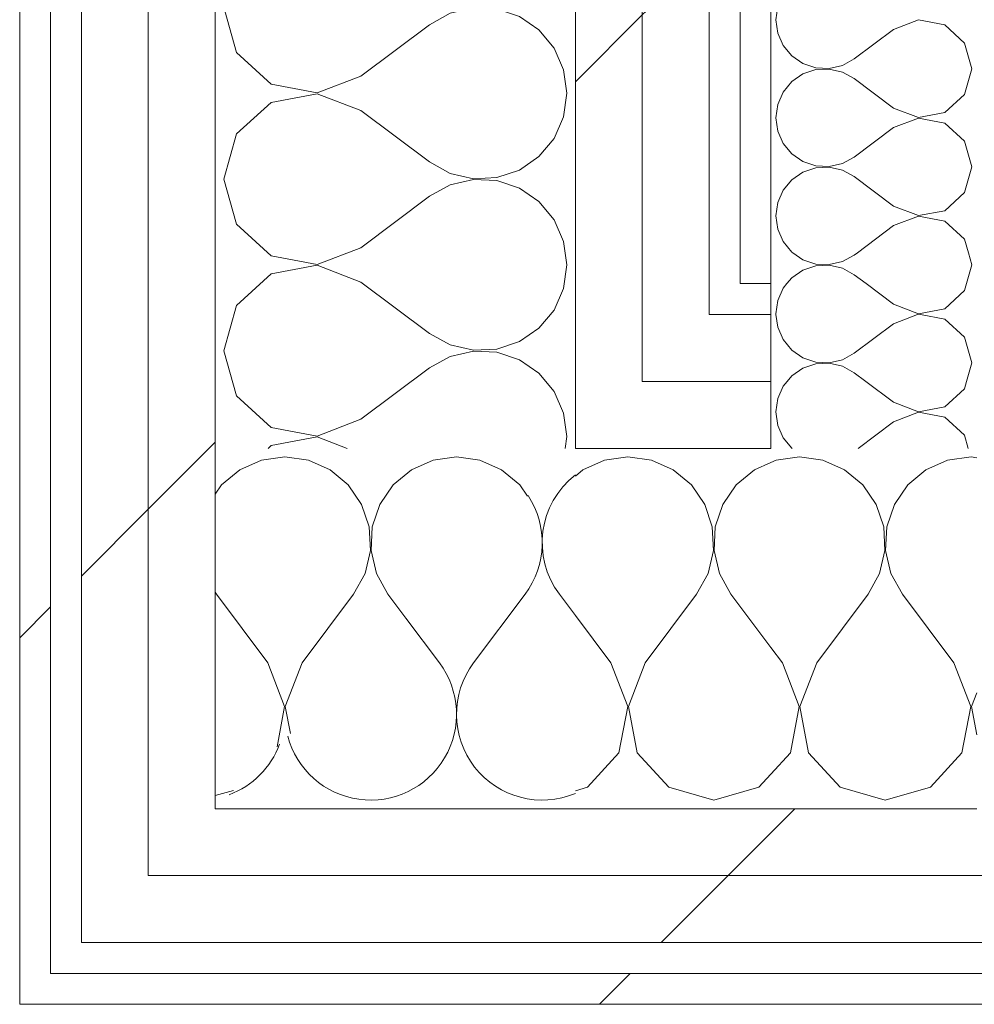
# Model space of a CAD drawing. Header units: millimetres. Extents: x -40968 to 11883, y -17757 to 4746.
# Tile 147 of 227: x -3785 to -3599, y -17277 to -17086. Entities that reach past the tile are written whole.
import ezdxf

# ---------------------------------------------------------------- set-up
doc = ezdxf.new("R2010")
doc.units = ezdxf.units.MM
doc.header["$MEASUREMENT"] = 0
doc.linetypes.add('Wipeout_Contour', pattern=[1000, 0, -1000])
doc.layers.add('Nuevo_08_E_Envans secs', color=7, linetype='Continuous')
doc.layers.add('Nuevo_08_E_Envans secs_Pluma_Nº__1', color=7, linetype='Continuous', lineweight=5)
for name, color, linetype, lineweight, true_color in [('Nuevo_08_E_Envans secs_Pluma_Nº__102', 7, 'Continuous', 5, 0xcccccc), ('Nuevo_08_E_Envans secs_Pluma_Nº__171', 171, 'Continuous', 13, 0xaaaaff), ('Nuevo_08_E_Envans secs_Pluma_Nº__177', 7, 'Continuous', 15, 0xf7e046)]:
    doc.layers.add(name, color=color, linetype=linetype, lineweight=lineweight, true_color=true_color)
pattern_1 = [(45, (0, 0), (-183.8478, 183.8478), [195, -65]), (45, (7e-14, 183.85), (-183.8478, 183.8478), [195, -65])]

# ---------------------------------------------------------------- blocks, each defined once
blk = doc.blocks.new('*X116')
at = {"layer": 'Nuevo_08_E_Envans secs_Pluma_Nº__102', "color": 254, "linetype": 'Continuous', "lineweight": 5, "true_color": 0xcccccc}
for p, q in [((-3733.33, -17170.64), (-3737.89, -17171.28)), ((-3728.78, -17171.28), (-3733.33, -17170.64)), ((-3700, -17170.64), (-3704.55, -17171.28)), ((-3695.45, -17171.28), (-3700, -17170.64)), ((-3742.1, -17173.13), (-3745.64, -17176.07)), ((-3737.89, -17171.28), (-3742.1, -17173.13)), ((-3724.57, -17173.13), (-3728.78, -17171.28)), ((-3721.03, -17176.07), (-3724.57, -17173.13)), ((-3708.76, -17173.13), (-3712.3, -17176.07)), ((-3704.55, -17171.28), (-3708.76, -17173.13)), ((-3691.24, -17173.13), (-3695.45, -17171.28)), ((-3687.7, -17176.07), (-3691.24, -17173.13)), ((-3745.64, -17176.07), (-3746.89, -17177.9)), ((-3718.43, -17179.86), (-3721.03, -17176.07)), ((-3712.3, -17176.07), (-3714.91, -17179.86)), ((-3686.18, -17178.27), (-3687.7, -17176.07)), ((-3716.96, -17184.21), (-3718.43, -17179.86)), ((-3714.91, -17179.86), (-3716.38, -17184.21)), ((-3716.73, -17188.81), (-3716.96, -17184.21)), ((-3716.38, -17184.21), (-3716.6, -17188.81)), ((-3717.77, -17193.28), (-3716.73, -17188.81)), ((-3716.6, -17188.81), (-3715.56, -17193.28)), ((-3720, -17197.31), (-3717.77, -17193.28)), ((-3715.56, -17193.28), (-3713.33, -17197.31)), ((-3746.89, -17196.9), (-3746.67, -17197.31)), ((-3736.67, -17210.64), (-3746.67, -17197.31)), ((-3730, -17210.64), (-3720, -17197.31)), ((-3709.86, -17201.94), (-3713.33, -17197.31)), ((-3733.4, -17219.15), (-3736.67, -17210.64)), ((-3730, -17210.64), (-3733.27, -17219.15)), ((-3734.88, -17226.96), (-3733.4, -17219.15)), ((-3733.27, -17219.15), (-3732.28, -17224.36)), ((-3746.89, -17236.43), (-3743.33, -17235.42))]:
    blk.add_line(p, q, dxfattribs=at)
blk = doc.blocks.new('*X117')
at = {"layer": 'Nuevo_08_E_Envans secs_Pluma_Nº__102', "color": 254, "linetype": 'Continuous', "lineweight": 5, "true_color": 0xcccccc}
for p, q in [((-3696.67, -17210.64), (-3686.67, -17197.31)), ((-3676.89, -17201.45), (-3680, -17197.31)), ((-3703.33, -17210.64), (-3709.86, -17201.94))]:
    blk.add_line(p, q, dxfattribs=at)
for centre, start, end in [((-3666.67, -17187.31), 127.8541, 216.8699), ((-3700, -17187.31), 323.1301, 33.3181), ((-3716.67, -17220.64), 194.6933, 36.8699), ((-3683.33, -17220.64), 143.1301, 292.7274), ((-3750, -17220.64), 290.4481, 339.5519)]:
    blk.add_arc(centre, 16.67, start, end, dxfattribs=at)
blk = doc.blocks.new('*X118')
at = {"layer": 'Nuevo_08_E_Envans secs_Pluma_Nº__102', "color": 254, "linetype": 'Continuous', "lineweight": 5, "true_color": 0xcccccc}
for p, q in [((-3666.67, -17170.64), (-3671.22, -17171.28)), ((-3662.11, -17171.28), (-3666.67, -17170.64)), ((-3675.43, -17173.13), (-3676.89, -17174.35)), ((-3671.22, -17171.28), (-3675.43, -17173.13)), ((-3657.9, -17173.13), (-3662.11, -17171.28)), ((-3654.36, -17176.07), (-3657.9, -17173.13)), ((-3642.1, -17173.13), (-3645.64, -17176.07)), ((-3638.89, -17171.72), (-3642.1, -17173.13)), ((-3651.76, -17179.86), (-3654.36, -17176.07)), ((-3645.64, -17176.07), (-3648.24, -17179.86)), ((-3650.29, -17184.21), (-3651.76, -17179.86)), ((-3648.24, -17179.86), (-3649.71, -17184.21)), ((-3650.07, -17188.81), (-3650.29, -17184.21)), ((-3649.71, -17184.21), (-3649.93, -17188.81)), ((-3651.11, -17193.28), (-3650.07, -17188.81)), ((-3649.93, -17188.81), (-3648.89, -17193.28)), ((-3653.33, -17197.31), (-3651.11, -17193.28)), ((-3648.89, -17193.28), (-3646.67, -17197.31)), ((-3663.33, -17210.64), (-3653.33, -17197.31)), ((-3638.89, -17207.67), (-3646.67, -17197.31)), ((-3670, -17210.64), (-3676.89, -17201.45)), ((-3666.73, -17219.15), (-3670, -17210.64)), ((-3663.33, -17210.64), (-3666.6, -17219.15)), ((-3668.43, -17228.1), (-3666.73, -17219.15)), ((-3666.6, -17219.15), (-3664.91, -17228.1)), ((-3674.57, -17234.82), (-3668.43, -17228.1)), ((-3664.91, -17228.1), (-3658.76, -17234.82)), ((-3641.24, -17234.82), (-3638.89, -17232.26)), ((-3676.89, -17235.48), (-3674.57, -17234.82)), ((-3658.76, -17234.82), (-3650, -17237.31)), ((-3650, -17237.31), (-3641.24, -17234.82))]:
    blk.add_line(p, q, dxfattribs=at)
blk = doc.blocks.new('*X119')
at = {"layer": 'Nuevo_08_E_Envans secs_Pluma_Nº__102', "color": 254, "linetype": 'Continuous', "lineweight": 5, "true_color": 0xcccccc}
for p, q in [((-3633.33, -17170.64), (-3637.89, -17171.28)), ((-3628.78, -17171.28), (-3633.33, -17170.64)), ((-3600, -17170.64), (-3604.55, -17171.28)), ((-3598.89, -17170.8), (-3600, -17170.64)), ((-3637.89, -17171.28), (-3638.89, -17171.72)), ((-3624.57, -17173.13), (-3628.78, -17171.28)), ((-3621.03, -17176.07), (-3624.57, -17173.13)), ((-3608.76, -17173.13), (-3612.3, -17176.07)), ((-3604.55, -17171.28), (-3608.76, -17173.13)), ((-3618.43, -17179.86), (-3621.03, -17176.07)), ((-3612.3, -17176.07), (-3614.91, -17179.86)), ((-3616.96, -17184.21), (-3618.43, -17179.86)), ((-3614.91, -17179.86), (-3616.38, -17184.21)), ((-3616.73, -17188.81), (-3616.96, -17184.21)), ((-3616.38, -17184.21), (-3616.6, -17188.81)), ((-3617.77, -17193.28), (-3616.73, -17188.81)), ((-3616.6, -17188.81), (-3615.56, -17193.28)), ((-3620, -17197.31), (-3617.77, -17193.28)), ((-3615.56, -17193.28), (-3613.33, -17197.31)), ((-3630, -17210.64), (-3620, -17197.31)), ((-3603.33, -17210.64), (-3613.33, -17197.31)), ((-3636.67, -17210.64), (-3638.89, -17207.67)), ((-3633.4, -17219.15), (-3636.67, -17210.64)), ((-3630, -17210.64), (-3633.27, -17219.15)), ((-3600.07, -17219.15), (-3603.33, -17210.64)), ((-3598.89, -17216.44), (-3599.93, -17219.15)), ((-3635.09, -17228.1), (-3633.4, -17219.15)), ((-3633.27, -17219.15), (-3631.57, -17228.1)), ((-3601.76, -17228.1), (-3600.07, -17219.15)), ((-3599.93, -17219.15), (-3598.89, -17224.64)), ((-3638.89, -17232.26), (-3635.09, -17228.1)), ((-3631.57, -17228.1), (-3625.43, -17234.82)), ((-3607.9, -17234.82), (-3601.76, -17228.1)), ((-3625.43, -17234.82), (-3616.67, -17237.31)), ((-3616.67, -17237.31), (-3607.9, -17234.82))]:
    blk.add_line(p, q, dxfattribs=at)
blk = doc.blocks.new('Muro_75_1', base_point=(-3784.89, -17276.98))
at = {"layer": 'Nuevo_08_E_Envans secs', "color": 7, "lineweight": 20}
for name in ['*X116', '*X118', '*X119', '*X117']:
    blk.add_blockref(name, (0, 0), dxfattribs=at)
at = {"color": 254, "linetype": 'Wipeout_Contour', "lineweight": 0, "ltscale": 52547.345645}
blk.add_wipeout([(-3644.89, -17130.98), (-3644.89, -17136.98), (-3638.89, -17130.98)], dxfattribs=at).dxf.layer = 'Nuevo_08_E_Envans secs'
at = {"color": 254, "linetype": 'Wipeout_Contour', "lineweight": 0, "ltscale": 52646.110526}
blk.add_wipeout([(-3663.89, -17155.98), (-3676.89, -17155.98), (-3676.89, -17168.98)], dxfattribs=at).dxf.layer = 'Nuevo_08_E_Envans secs'
at = {"color": 254, "linetype": 'Wipeout_Contour', "lineweight": 0, "ltscale": 52988.465376}
blk.add_wipeout([(-3772.89, -17251.98), (-3772.89, -17264.98), (-3759.89, -17251.98)], dxfattribs=at).dxf.layer = 'Nuevo_08_E_Envans secs'
at = {"color": 254, "linetype": 'Wipeout_Contour', "lineweight": 0, "ltscale": 53046.495508}
blk.add_wipeout([(-3778.89, -17270.98), (-3784.89, -17270.98), (-3784.89, -17276.98)], dxfattribs=at).dxf.layer = 'Nuevo_08_E_Envans secs'
at = {"layer": 'Nuevo_08_E_Envans secs_Pluma_Nº__171', "linetype": 'Continuous', "lineweight": 13, "true_color": 0xaaaaff}
h = blk.add_hatch(dxfattribs=at)
h.set_pattern_fill('Panellat_HPL_0001', color=161, style=0, pattern_type=2)
h.set_pattern_definition(pattern_1)
h.paths.add_polyline_path([(-3644.89, -17130.98), (-3644.89, -17136.98), (-3638.89, -17130.98)])
h = blk.add_hatch(dxfattribs=at)
h.set_pattern_fill('Panellat_HPL_0001', color=161, style=0, pattern_type=2)
h.set_pattern_definition(pattern_1)
h.paths.add_polyline_path([(-3778.89, -17270.98), (-3784.89, -17270.98), (-3784.89, -17276.98)])
at = {"layer": 'Nuevo_08_E_Envans secs_Pluma_Nº__177', "linetype": 'Continuous', "lineweight": 15, "true_color": 0xf7e046}
h = blk.add_hatch(dxfattribs=at)
h.set_pattern_fill('Panellat_HPL_0001', color=53, style=0, pattern_type=2)
h.set_pattern_definition(pattern_1)
h.paths.add_polyline_path([(-3663.89, -17155.98), (-3676.89, -17155.98), (-3676.89, -17168.98)])
h = blk.add_hatch(dxfattribs=at)
h.set_pattern_fill('Panellat_HPL_0001', color=53, style=0, pattern_type=2)
h.set_pattern_definition(pattern_1)
h.paths.add_polyline_path([(-3772.89, -17251.98), (-3772.89, -17264.98), (-3759.89, -17251.98)])
at = {"color": 254, "linetype": 'Wipeout_Contour', "lineweight": 0, "ltscale": 52553.153135}
blk.add_wipeout([(-3638.89, -17130.98), (-3644.89, -17136.98), (-3638.89, -17136.98)], dxfattribs=at).dxf.layer = 'Nuevo_08_E_Envans secs'
at = {"color": 254, "linetype": 'Wipeout_Contour', "lineweight": 0, "ltscale": 52599.821123}
blk.add_wipeout([(-3663.89, -17142.98), (-3663.89, -17155.98), (-3650.89, -17142.98)], dxfattribs=at).dxf.layer = 'Nuevo_08_E_Envans secs'
at = {"color": 254, "linetype": 'Wipeout_Contour', "lineweight": 0, "ltscale": 52942.050996}
blk.add_wipeout([(-3759.89, -17238.98), (-3759.89, -17251.98), (-3746.89, -17238.98)], dxfattribs=at).dxf.layer = 'Nuevo_08_E_Envans secs'
at = {"color": 254, "linetype": 'Wipeout_Contour', "lineweight": 0, "ltscale": 53052.264192}
blk.add_wipeout([(-3778.89, -17270.98), (-3784.89, -17276.98), (-3778.89, -17276.98)], dxfattribs=at).dxf.layer = 'Nuevo_08_E_Envans secs'
at = {"layer": 'Nuevo_08_E_Envans secs_Pluma_Nº__171', "linetype": 'Continuous', "lineweight": 13, "true_color": 0xaaaaff}
h = blk.add_hatch(dxfattribs=at)
h.set_pattern_fill('Panellat_HPL_0001', color=161, style=0, pattern_type=2)
h.set_pattern_definition(pattern_1)
h.paths.add_polyline_path([(-3638.89, -17130.98), (-3644.89, -17136.98), (-3638.89, -17136.98)])
h = blk.add_hatch(dxfattribs=at)
h.set_pattern_fill('Panellat_HPL_0001', color=161, style=0, pattern_type=2)
h.set_pattern_definition(pattern_1)
h.paths.add_polyline_path([(-3778.89, -17270.98), (-3784.89, -17276.98), (-3778.89, -17276.98)])
at = {"layer": 'Nuevo_08_E_Envans secs_Pluma_Nº__177', "linetype": 'Continuous', "lineweight": 15, "true_color": 0xf7e046}
h = blk.add_hatch(dxfattribs=at)
h.set_pattern_fill('Panellat_HPL_0001', color=53, style=0, pattern_type=2)
h.set_pattern_definition(pattern_1)
h.paths.add_polyline_path([(-3663.89, -17142.98), (-3663.89, -17155.98), (-3650.89, -17142.98)])
h = blk.add_hatch(dxfattribs=at)
h.set_pattern_fill('Panellat_HPL_0001', color=53, style=0, pattern_type=2)
h.set_pattern_definition(pattern_1)
h.paths.add_polyline_path([(-3759.89, -17238.98), (-3759.89, -17251.98), (-3746.89, -17238.98)])
at = {"layer": 'Nuevo_08_E_Envans secs_Pluma_Nº__1', "color": 7, "linetype": 'Continuous', "lineweight": 5}
for p, q in [((-3644.89, -17130.98), (-3644.89, -17136.98)), ((-3638.89, -17130.98), (-3638.89, -17136.98)), ((-3644.89, -17136.98), (-3638.89, -17136.98))]:
    blk.add_line(p, q, dxfattribs=at)
at = {"layer": 'Nuevo_08_E_Envans secs_Pluma_Nº__1', "color": 7, "linetype": 'Continuous', "lineweight": 5, "flags": 128}
blk.add_lwpolyline([(-3784.89, -17276.98), (-3784.89, -17270.98)], dxfattribs=at)
at = {"color": 254, "linetype": 'Wipeout_Contour', "lineweight": 0, "ltscale": 52657.291357}
blk.add_wipeout([(-3676.89, -17168.98), (-3663.89, -17168.98), (-3663.89, -17155.98)], dxfattribs=at).dxf.layer = 'Nuevo_08_E_Envans secs'
at = {"color": 254, "linetype": 'Wipeout_Contour', "lineweight": 0, "ltscale": 52999.584852}
blk.add_wipeout([(-3759.89, -17251.98), (-3772.89, -17264.98), (-3759.89, -17264.98)], dxfattribs=at).dxf.layer = 'Nuevo_08_E_Envans secs'
at = {"color": 254, "linetype": 'Wipeout_Contour', "lineweight": 0, "ltscale": 69948.001997}
blk.add_wipeout([(-3778.89, -17276.98), (778.89, -17276.98), (778.89, -17270.98), (-3778.89, -17270.98)], dxfattribs=at).dxf.layer = 'Nuevo_08_E_Envans secs'
at = {"layer": 'Nuevo_08_E_Envans secs_Pluma_Nº__171', "linetype": 'Continuous', "lineweight": 13, "true_color": 0xaaaaff}
h = blk.add_hatch(dxfattribs=at)
h.set_pattern_fill('Panellat_HPL_0001', color=161, style=0, pattern_type=2)
h.set_pattern_definition(pattern_1)
h.paths.add_polyline_path([(-3778.89, -17276.98), (778.89, -17276.98), (778.89, -17270.98), (-3778.89, -17270.98)])
at = {"layer": 'Nuevo_08_E_Envans secs_Pluma_Nº__177', "linetype": 'Continuous', "lineweight": 15, "true_color": 0xf7e046}
h = blk.add_hatch(dxfattribs=at)
h.set_pattern_fill('Panellat_HPL_0001', color=53, style=0, pattern_type=2)
h.set_pattern_definition(pattern_1)
h.paths.add_polyline_path([(-3676.89, -17168.98), (-3663.89, -17168.98), (-3663.89, -17155.98)])
h = blk.add_hatch(dxfattribs=at)
h.set_pattern_fill('Panellat_HPL_0001', color=53, style=0, pattern_type=2)
h.set_pattern_definition(pattern_1)
h.paths.add_polyline_path([(-3759.89, -17251.98), (-3772.89, -17264.98), (-3759.89, -17264.98)])
at = {"layer": 'Nuevo_08_E_Envans secs_Pluma_Nº__1', "color": 7, "linetype": 'Continuous', "lineweight": 5}
for p, q in [((-3676.89, -17155.98), (-3676.89, -17168.98)), ((-3772.89, -17251.98), (-3772.89, -17264.98)), ((-3778.89, -17264.98), (-3778.89, -17270.98)), ((-3778.89, -17270.98), (-3772.89, -17270.98)), ((-3772.89, -17270.98), (778.89, -17270.98))]:
    blk.add_line(p, q, dxfattribs=at)
at = {"layer": 'Nuevo_08_E_Envans secs_Pluma_Nº__1', "color": 7, "linetype": 'Continuous', "lineweight": 5, "flags": 128}
blk.add_lwpolyline([(-3784.89, -17276.98), (778.89, -17276.98)], dxfattribs=at)
at = {"color": 254, "linetype": 'Wipeout_Contour', "lineweight": 0, "ltscale": 70186.425818}
blk.add_wipeout([(-3663.89, -17168.98), (-3638.89, -17168.98), (-3638.89, -17155.98), (-3663.89, -17155.98)], dxfattribs=at).dxf.layer = 'Nuevo_08_E_Envans secs'
at = {"color": 254, "linetype": 'Wipeout_Contour', "lineweight": 0, "ltscale": 69878.642159}
blk.add_wipeout([(-3759.89, -17264.98), (778.89, -17264.98), (778.89, -17251.98), (-3759.89, -17251.98)], dxfattribs=at).dxf.layer = 'Nuevo_08_E_Envans secs'
at = {"layer": 'Nuevo_08_E_Envans secs_Pluma_Nº__177', "linetype": 'Continuous', "lineweight": 15, "true_color": 0xf7e046}
h = blk.add_hatch(dxfattribs=at)
h.set_pattern_fill('Panellat_HPL_0001', color=53, style=0, pattern_type=2)
h.set_pattern_definition(pattern_1)
h.paths.add_polyline_path([(-3663.89, -17168.98), (-3638.89, -17168.98), (-3638.89, -17155.98), (-3663.89, -17155.98)])
h = blk.add_hatch(dxfattribs=at)
h.set_pattern_fill('Panellat_HPL_0001', color=53, style=0, pattern_type=2)
h.set_pattern_definition(pattern_1)
h.paths.add_polyline_path([(-3759.89, -17264.98), (778.89, -17264.98), (778.89, -17251.98), (-3759.89, -17251.98)])
at = {"layer": 'Nuevo_08_E_Envans secs_Pluma_Nº__1', "color": 7, "linetype": 'Continuous', "lineweight": 5}
for p, q in [((-3676.89, -17168.98), (-3663.89, -17168.98)), ((-3663.89, -17168.98), (-3638.89, -17168.98)), ((-3772.89, -17264.98), (-3759.89, -17264.98)), ((-3759.89, -17264.98), (778.89, -17264.98))]:
    blk.add_line(p, q, dxfattribs=at)
at = {"color": 254, "linetype": 'Wipeout_Contour', "lineweight": 0, "ltscale": 52611.010309}
blk.add_wipeout([(-3663.89, -17155.98), (-3650.89, -17155.98), (-3650.89, -17142.98)], dxfattribs=at).dxf.layer = 'Nuevo_08_E_Envans secs'
at = {"color": 254, "linetype": 'Wipeout_Contour', "lineweight": 0, "ltscale": 52953.178745}
blk.add_wipeout([(-3746.89, -17238.98), (-3759.89, -17251.98), (-3746.89, -17251.98)], dxfattribs=at).dxf.layer = 'Nuevo_08_E_Envans secs'
at = {"layer": 'Nuevo_08_E_Envans secs_Pluma_Nº__177', "linetype": 'Continuous', "lineweight": 15, "true_color": 0xf7e046}
h = blk.add_hatch(dxfattribs=at)
h.set_pattern_fill('Panellat_HPL_0001', color=53, style=0, pattern_type=2)
h.set_pattern_definition(pattern_1)
h.paths.add_polyline_path([(-3663.89, -17155.98), (-3650.89, -17155.98), (-3650.89, -17142.98)])
h = blk.add_hatch(dxfattribs=at)
h.set_pattern_fill('Panellat_HPL_0001', color=53, style=0, pattern_type=2)
h.set_pattern_definition(pattern_1)
h.paths.add_polyline_path([(-3746.89, -17238.98), (-3759.89, -17251.98), (-3746.89, -17251.98)])
at = {"color": 254, "linetype": 'Wipeout_Contour', "lineweight": 0, "ltscale": 70130.142234}
blk.add_wipeout([(-3650.89, -17155.98), (-3638.89, -17155.98), (-3638.89, -17142.98), (-3650.89, -17142.98)], dxfattribs=at).dxf.layer = 'Nuevo_08_E_Envans secs'
at = {"color": 254, "linetype": 'Wipeout_Contour', "lineweight": 0, "ltscale": 69821.735721}
blk.add_wipeout([(-3746.89, -17251.98), (778.89, -17251.98), (778.89, -17238.98), (-3746.89, -17238.98)], dxfattribs=at).dxf.layer = 'Nuevo_08_E_Envans secs'
at = {"layer": 'Nuevo_08_E_Envans secs_Pluma_Nº__177', "linetype": 'Continuous', "lineweight": 15, "true_color": 0xf7e046}
h = blk.add_hatch(dxfattribs=at)
h.set_pattern_fill('Panellat_HPL_0001', color=53, style=0, pattern_type=2)
h.set_pattern_definition(pattern_1)
h.paths.add_polyline_path([(-3650.89, -17155.98), (-3638.89, -17155.98), (-3638.89, -17142.98), (-3650.89, -17142.98)])
h = blk.add_hatch(dxfattribs=at)
h.set_pattern_fill('Panellat_HPL_0001', color=53, style=0, pattern_type=2)
h.set_pattern_definition(pattern_1)
h.paths.add_polyline_path([(-3746.89, -17251.98), (778.89, -17251.98), (778.89, -17238.98), (-3746.89, -17238.98)])
at = {"layer": 'Nuevo_08_E_Envans secs_Pluma_Nº__1', "color": 7, "linetype": 'Continuous', "lineweight": 5}
for p, q in [((-3650.89, -17136.98), (-3650.89, -17142.98)), ((-3638.89, -17136.98), (-3638.89, -17142.98)), ((-3650.89, -17142.98), (-3644.89, -17142.98)), ((-3644.89, -17142.98), (-3638.89, -17142.98)), ((-3638.89, -17142.98), (-3638.89, -17155.98)), ((-3663.89, -17155.98), (-3650.89, -17155.98)), ((-3650.89, -17155.98), (-3638.89, -17155.98)), ((-3638.89, -17155.98), (-3638.89, -17168.98)), ((-3746.89, -17168.98), (-3746.89, -17238.98)), ((-3746.89, -17238.98), (-3676.89, -17238.98)), ((-3676.89, -17238.98), (-3638.89, -17238.98)), ((-3638.89, -17238.98), (-3598.89, -17238.98)), ((-3759.89, -17251.98), (-3746.89, -17251.98)), ((-3746.89, -17251.98), (778.89, -17251.98))]:
    blk.add_line(p, q, dxfattribs=at)
blk = doc.blocks.new('*X127')
at = {"layer": 'Nuevo_08_E_Envans secs_Pluma_Nº__102', "color": 254, "linetype": 'Continuous', "lineweight": 5, "true_color": 0xcccccc}
for p, q in [((-3745.05, -17083.98), (-3742.74, -17092.1)), ((-3701.2, -17084.44), (-3705.23, -17086.67)), ((-3699.2, -17083.98), (-3701.2, -17084.44)), ((-3687.77, -17085.09), (-3691.09, -17083.98)), ((-3683.98, -17087.7), (-3687.77, -17085.09)), ((-3718.56, -17096.67), (-3705.23, -17086.67)), ((-3681.05, -17091.24), (-3683.98, -17087.7)), ((-3742.74, -17092.1), (-3736.01, -17098.24)), ((-3679.2, -17095.45), (-3681.05, -17091.24)), ((-3678.56, -17100), (-3679.2, -17095.45)), ((-3736.01, -17098.24), (-3727.06, -17099.93)), ((-3727.06, -17099.93), (-3718.56, -17096.67)), ((-3727.06, -17100.07), (-3736.01, -17101.76)), ((-3718.56, -17103.33), (-3727.06, -17100.07)), ((-3679.2, -17104.55), (-3678.56, -17100)), ((-3736.01, -17101.76), (-3742.74, -17107.9)), ((-3718.56, -17103.33), (-3705.23, -17113.33)), ((-3681.05, -17108.76), (-3679.2, -17104.55)), ((-3742.74, -17107.9), (-3745.23, -17116.67)), ((-3683.98, -17112.3), (-3681.05, -17108.76)), ((-3705.23, -17113.33), (-3701.2, -17115.56)), ((-3687.77, -17114.91), (-3683.98, -17112.3)), ((-3701.2, -17115.56), (-3696.72, -17116.6)), ((-3692.13, -17116.38), (-3687.77, -17114.91)), ((-3745.23, -17116.67), (-3742.74, -17125.43)), ((-3696.72, -17116.73), (-3701.2, -17117.77)), ((-3696.72, -17116.6), (-3692.13, -17116.38)), ((-3692.13, -17116.96), (-3696.72, -17116.73)), ((-3687.77, -17118.43), (-3692.13, -17116.96)), ((-3701.2, -17117.77), (-3705.23, -17120)), ((-3683.98, -17121.03), (-3687.77, -17118.43)), ((-3718.56, -17130), (-3705.23, -17120)), ((-3681.05, -17124.57), (-3683.98, -17121.03)), ((-3679.2, -17128.78), (-3681.05, -17124.57)), ((-3742.74, -17125.43), (-3736.01, -17131.57)), ((-3678.56, -17133.33), (-3679.2, -17128.78)), ((-3727.06, -17133.27), (-3718.56, -17130)), ((-3736.01, -17131.57), (-3727.06, -17133.27)), ((-3727.06, -17133.4), (-3736.01, -17135.09)), ((-3718.56, -17136.67), (-3727.06, -17133.4)), ((-3679.2, -17137.89), (-3678.56, -17133.33)), ((-3736.01, -17135.09), (-3742.74, -17141.24)), ((-3718.56, -17136.67), (-3705.23, -17146.67)), ((-3681.05, -17142.1), (-3679.2, -17137.89)), ((-3742.74, -17141.24), (-3745.23, -17150)), ((-3683.98, -17145.64), (-3681.05, -17142.1)), ((-3687.77, -17148.24), (-3683.98, -17145.64)), ((-3705.23, -17146.67), (-3701.2, -17148.89)), ((-3692.13, -17149.71), (-3687.77, -17148.24)), ((-3745.23, -17150), (-3742.74, -17158.76)), ((-3701.2, -17148.89), (-3696.72, -17149.93)), ((-3696.72, -17150.07), (-3701.2, -17151.11)), ((-3696.72, -17149.93), (-3692.13, -17149.71)), ((-3692.13, -17150.29), (-3696.72, -17150.07)), ((-3701.2, -17151.11), (-3705.23, -17153.33)), ((-3687.77, -17151.76), (-3692.13, -17150.29)), ((-3683.98, -17154.36), (-3687.77, -17151.76)), ((-3718.56, -17163.33), (-3705.23, -17153.33)), ((-3681.05, -17157.9), (-3683.98, -17154.36)), ((-3742.74, -17158.76), (-3736.01, -17164.91)), ((-3679.2, -17162.11), (-3681.05, -17157.9)), ((-3727.06, -17166.6), (-3718.56, -17163.33)), ((-3678.56, -17166.67), (-3679.2, -17162.11)), ((-3736.01, -17164.91), (-3727.06, -17166.6)), ((-3727.06, -17166.73), (-3736.01, -17168.43)), ((-3721.23, -17168.98), (-3727.06, -17166.73)), ((-3678.88, -17168.98), (-3678.56, -17166.67)), ((-3736.01, -17168.43), (-3736.62, -17168.98))]:
    blk.add_line(p, q, dxfattribs=at)
blk = doc.blocks.new('Muro_76_1', base_point=(-3784.89, -17083.98))
at = {"layer": 'Nuevo_08_E_Envans secs', "color": 7, "lineweight": 20}
blk.add_blockref('*X127', (0, 0), dxfattribs=at)
at = {"color": 254, "linetype": 'Wipeout_Contour', "lineweight": 0, "ltscale": 70355.530201}
blk.add_wipeout([(-3784.89, -17083.98), (-3784.89, -17270.98), (-3778.89, -17270.98), (-3778.89, -17083.98)], dxfattribs=at).dxf.layer = 'Nuevo_08_E_Envans secs'
at = {"color": 254, "linetype": 'Wipeout_Contour', "lineweight": 0, "ltscale": 70305.102174}
blk.add_wipeout([(-3759.89, -17251.98), (-3759.89, -17083.98), (-3772.89, -17083.98), (-3772.89, -17251.98)], dxfattribs=at).dxf.layer = 'Nuevo_08_E_Envans secs'
at = {"color": 254, "linetype": 'Wipeout_Contour', "lineweight": 0, "ltscale": 70036.042364}
blk.add_wipeout([(-3676.89, -17083.98), (-3676.89, -17155.98), (-3663.89, -17155.98), (-3663.89, -17083.98)], dxfattribs=at).dxf.layer = 'Nuevo_08_E_Envans secs'
at = {"color": 254, "linetype": 'Wipeout_Contour', "lineweight": 0, "ltscale": 69963.32148}
blk.add_wipeout([(-3638.89, -17130.98), (-3638.89, -17083.98), (-3644.89, -17083.98), (-3644.89, -17130.98)], dxfattribs=at).dxf.layer = 'Nuevo_08_E_Envans secs'
at = {"layer": 'Nuevo_08_E_Envans secs_Pluma_Nº__171', "linetype": 'Continuous', "lineweight": 13, "true_color": 0xaaaaff}
h = blk.add_hatch(dxfattribs=at)
h.set_pattern_fill('Panellat_HPL_0001', color=161, style=0, pattern_type=2)
h.set_pattern_definition(pattern_1)
h.paths.add_polyline_path([(-3784.89, -17083.98), (-3784.89, -17270.98), (-3778.89, -17270.98), (-3778.89, -17083.98)])
h = blk.add_hatch(dxfattribs=at)
h.set_pattern_fill('Panellat_HPL_0001', color=161, style=0, pattern_type=2)
h.set_pattern_definition(pattern_1)
h.paths.add_polyline_path([(-3638.89, -17130.98), (-3638.89, -17083.98), (-3644.89, -17083.98), (-3644.89, -17130.98)])
at = {"layer": 'Nuevo_08_E_Envans secs_Pluma_Nº__177', "linetype": 'Continuous', "lineweight": 15, "true_color": 0xf7e046}
h = blk.add_hatch(dxfattribs=at)
h.set_pattern_fill('Panellat_HPL_0001', color=53, style=0, pattern_type=2)
h.set_pattern_definition(pattern_1)
h.paths.add_polyline_path([(-3759.89, -17251.98), (-3759.89, -17083.98), (-3772.89, -17083.98), (-3772.89, -17251.98)])
h = blk.add_hatch(dxfattribs=at)
h.set_pattern_fill('Panellat_HPL_0001', color=53, style=0, pattern_type=2)
h.set_pattern_definition(pattern_1)
h.paths.add_polyline_path([(-3676.89, -17083.98), (-3676.89, -17155.98), (-3663.89, -17155.98), (-3663.89, -17083.98)])
at = {"layer": 'Nuevo_08_E_Envans secs_Pluma_Nº__1', "color": 7, "linetype": 'Continuous', "lineweight": 5}
for p, q in [((-3778.89, -17083.98), (-3778.89, -17264.98)), ((-3772.89, -17083.98), (-3772.89, -17251.98)), ((-3676.89, -17083.98), (-3676.89, -17155.98)), ((-3644.89, -17083.98), (-3644.89, -17130.98)), ((-3644.89, -17130.98), (-3644.89, -17136.98)), ((-3676.89, -17155.98), (-3676.89, -17168.98)), ((-3772.89, -17251.98), (-3772.89, -17264.98)), ((-3778.89, -17264.98), (-3778.89, -17270.98))]:
    blk.add_line(p, q, dxfattribs=at)
at = {"layer": 'Nuevo_08_E_Envans secs_Pluma_Nº__1', "color": 7, "linetype": 'Continuous', "lineweight": 5, "flags": 128}
for points in [[(-3784.89, -17083.98), (-3784.89, -17270.98)], [(-3638.89, -17130.98), (-3638.89, -17083.98)]]:
    blk.add_lwpolyline(points, dxfattribs=at)
at = {"color": 254, "linetype": 'Wipeout_Contour', "lineweight": 0, "ltscale": 70268.572196}
blk.add_wipeout([(-3746.89, -17238.98), (-3746.89, -17083.98), (-3759.89, -17083.98), (-3759.89, -17238.98)], dxfattribs=at).dxf.layer = 'Nuevo_08_E_Envans secs'
at = {"color": 254, "linetype": 'Wipeout_Contour', "lineweight": 0, "ltscale": 69999.73207}
blk.add_wipeout([(-3650.89, -17142.98), (-3650.89, -17083.98), (-3663.89, -17083.98), (-3663.89, -17142.98)], dxfattribs=at).dxf.layer = 'Nuevo_08_E_Envans secs'
at = {"layer": 'Nuevo_08_E_Envans secs_Pluma_Nº__177', "linetype": 'Continuous', "lineweight": 15, "true_color": 0xf7e046}
h = blk.add_hatch(dxfattribs=at)
h.set_pattern_fill('Panellat_HPL_0001', color=53, style=0, pattern_type=2)
h.set_pattern_definition(pattern_1)
h.paths.add_polyline_path([(-3746.89, -17238.98), (-3746.89, -17083.98), (-3759.89, -17083.98), (-3759.89, -17238.98)])
h = blk.add_hatch(dxfattribs=at)
h.set_pattern_fill('Panellat_HPL_0001', color=53, style=0, pattern_type=2)
h.set_pattern_definition(pattern_1)
h.paths.add_polyline_path([(-3650.89, -17142.98), (-3650.89, -17083.98), (-3663.89, -17083.98), (-3663.89, -17142.98)])
at = {"layer": 'Nuevo_08_E_Envans secs_Pluma_Nº__1', "color": 7, "linetype": 'Continuous', "lineweight": 5}
for p, q in [((-3759.89, -17083.98), (-3759.89, -17238.98)), ((-3746.89, -17083.98), (-3746.89, -17168.98)), ((-3663.89, -17083.98), (-3663.89, -17142.98)), ((-3650.89, -17083.98), (-3650.89, -17136.98)), ((-3650.89, -17136.98), (-3650.89, -17142.98)), ((-3663.89, -17142.98), (-3663.89, -17155.98)), ((-3746.89, -17168.98), (-3746.89, -17238.98)), ((-3759.89, -17238.98), (-3759.89, -17251.98))]:
    blk.add_line(p, q, dxfattribs=at)
blk = doc.blocks.new('*X498')
at = {"layer": 'Nuevo_08_E_Envans secs_Pluma_Nº__102', "color": 254, "linetype": 'Continuous', "lineweight": 5, "true_color": 0xcccccc}
for p, q in [((-3636.52, -17156.9), (-3637.58, -17159.3)), ((-3635.76, -17155.98), (-3636.52, -17156.9)), ((-3615.08, -17160), (-3620.45, -17155.98)), ((-3605.11, -17160.9), (-3601.27, -17157.39)), ((-3601.27, -17157.39), (-3600.87, -17155.98)), ((-3637.58, -17159.3), (-3637.94, -17161.9)), ((-3615.08, -17160), (-3610.23, -17161.87)), ((-3610.23, -17161.87), (-3605.11, -17160.9)), ((-3637.94, -17161.9), (-3637.58, -17164.51)), ((-3610.23, -17161.94), (-3615.08, -17163.81)), ((-3605.11, -17162.91), (-3610.23, -17161.94)), ((-3601.27, -17166.42), (-3605.11, -17162.91)), ((-3637.58, -17164.51), (-3636.52, -17166.91)), ((-3615.08, -17163.81), (-3621.97, -17168.98)), ((-3636.52, -17166.91), (-3634.84, -17168.94)), ((-3600.54, -17168.98), (-3601.27, -17166.42)), ((-3634.84, -17168.94), (-3634.78, -17168.98))]:
    blk.add_line(p, q, dxfattribs=at)
blk = doc.blocks.new('*X499')
at = {"layer": 'Nuevo_08_E_Envans secs_Pluma_Nº__102', "color": 254, "linetype": 'Continuous', "lineweight": 5, "true_color": 0xcccccc}
for p, q in [((-3637.93, -17142.98), (-3637.58, -17145.46)), ((-3610.43, -17142.98), (-3615.08, -17144.76)), ((-3605.11, -17143.86), (-3609.8, -17142.98)), ((-3601.27, -17147.37), (-3605.11, -17143.86)), ((-3637.58, -17145.46), (-3636.52, -17147.86)), ((-3615.08, -17144.76), (-3622.7, -17150.48)), ((-3636.52, -17147.86), (-3634.84, -17149.89)), ((-3599.85, -17152.38), (-3601.27, -17147.37)), ((-3634.84, -17149.89), (-3632.68, -17151.38)), ((-3632.68, -17151.38), (-3630.19, -17152.22)), ((-3627.56, -17152.34), (-3625, -17151.75)), ((-3625, -17151.75), (-3622.7, -17150.48)), ((-3632.68, -17153.39), (-3634.84, -17154.87)), ((-3630.19, -17152.55), (-3632.68, -17153.39)), ((-3630.19, -17152.22), (-3627.56, -17152.34)), ((-3627.56, -17152.42), (-3630.19, -17152.55)), ((-3625, -17153.01), (-3627.56, -17152.42)), ((-3622.7, -17154.29), (-3625, -17153.01)), ((-3600.87, -17155.98), (-3599.85, -17152.38)), ((-3634.84, -17154.87), (-3635.76, -17155.98)), ((-3620.45, -17155.98), (-3622.7, -17154.29))]:
    blk.add_line(p, q, dxfattribs=at)
blk = doc.blocks.new('*X500')
at = {"layer": 'Nuevo_08_E_Envans secs_Pluma_Nº__102', "color": 254, "linetype": 'Continuous', "lineweight": 5, "true_color": 0xcccccc}
for p, q in [((-3636.52, -17137.85), (-3637.58, -17140.25)), ((-3635.79, -17136.98), (-3636.52, -17137.85)), ((-3615.08, -17140.95), (-3620.39, -17136.98)), ((-3605.11, -17141.85), (-3601.27, -17138.34)), ((-3601.27, -17138.34), (-3600.88, -17136.98)), ((-3637.58, -17140.25), (-3637.94, -17142.86)), ((-3615.08, -17140.95), (-3610.23, -17142.82)), ((-3610.23, -17142.82), (-3605.11, -17141.85)), ((-3637.94, -17142.86), (-3637.93, -17142.98)), ((-3610.23, -17142.9), (-3610.43, -17142.98)), ((-3609.8, -17142.98), (-3610.23, -17142.9))]:
    blk.add_line(p, q, dxfattribs=at)
blk = doc.blocks.new('*X501')
at = {"layer": 'Nuevo_08_E_Envans secs_Pluma_Nº__102', "color": 254, "linetype": 'Continuous', "lineweight": 5, "true_color": 0xcccccc}
for p, q in [((-3634.65, -17130.98), (-3632.68, -17132.33)), ((-3622.1, -17130.98), (-3622.7, -17131.43)), ((-3599.85, -17133.33), (-3600.52, -17130.98)), ((-3632.68, -17132.33), (-3630.19, -17133.17)), ((-3627.56, -17133.29), (-3625, -17132.7)), ((-3625, -17132.7), (-3622.7, -17131.43)), ((-3632.68, -17134.34), (-3634.84, -17135.83)), ((-3630.19, -17133.5), (-3632.68, -17134.34)), ((-3630.19, -17133.17), (-3627.56, -17133.29)), ((-3627.56, -17133.37), (-3630.19, -17133.5)), ((-3625, -17133.97), (-3627.56, -17133.37)), ((-3622.7, -17135.24), (-3625, -17133.97)), ((-3600.88, -17136.98), (-3599.85, -17133.33)), ((-3634.84, -17135.83), (-3635.79, -17136.98)), ((-3620.39, -17136.98), (-3622.7, -17135.24))]:
    blk.add_line(p, q, dxfattribs=at)
blk = doc.blocks.new('*X502')
at = {"layer": 'Nuevo_08_E_Envans secs_Pluma_Nº__102', "color": 254, "linetype": 'Continuous', "lineweight": 5, "true_color": 0xcccccc}
for p, q in [((-3637.58, -17083.11), (-3637.94, -17085.71)), ((-3637.94, -17085.71), (-3637.58, -17088.32)), ((-3610.23, -17085.75), (-3615.08, -17087.62)), ((-3605.11, -17086.72), (-3610.23, -17085.75)), ((-3601.27, -17090.23), (-3605.11, -17086.72)), ((-3637.58, -17088.32), (-3636.52, -17090.72)), ((-3615.08, -17087.62), (-3622.7, -17093.33)), ((-3636.52, -17090.72), (-3634.84, -17092.74)), ((-3599.85, -17095.24), (-3601.27, -17090.23)), ((-3634.84, -17092.74), (-3632.68, -17094.23)), ((-3632.68, -17094.23), (-3630.19, -17095.07)), ((-3627.56, -17095.2), (-3625, -17094.6)), ((-3625, -17094.6), (-3622.7, -17093.33)), ((-3632.68, -17096.24), (-3634.84, -17097.73)), ((-3630.19, -17095.4), (-3632.68, -17096.24)), ((-3630.19, -17095.07), (-3627.56, -17095.2)), ((-3627.56, -17095.28), (-3630.19, -17095.4)), ((-3625, -17095.87), (-3627.56, -17095.28)), ((-3622.7, -17097.14), (-3625, -17095.87)), ((-3601.27, -17100.25), (-3599.85, -17095.24)), ((-3634.84, -17097.73), (-3636.52, -17099.75)), ((-3615.08, -17102.86), (-3622.7, -17097.14)), ((-3636.52, -17099.75), (-3637.58, -17102.16)), ((-3605.11, -17103.76), (-3601.27, -17100.25)), ((-3637.58, -17102.16), (-3637.94, -17104.76)), ((-3615.08, -17102.86), (-3610.23, -17104.72)), ((-3610.23, -17104.72), (-3605.11, -17103.76)), ((-3637.94, -17104.76), (-3637.58, -17107.36)), ((-3610.23, -17104.8), (-3615.08, -17106.67)), ((-3605.11, -17105.77), (-3610.23, -17104.8)), ((-3601.27, -17109.28), (-3605.11, -17105.77)), ((-3637.58, -17107.36), (-3636.52, -17109.77)), ((-3615.08, -17106.67), (-3622.7, -17112.38)), ((-3636.52, -17109.77), (-3634.84, -17111.79)), ((-3599.85, -17114.29), (-3601.27, -17109.28)), ((-3634.84, -17111.79), (-3632.68, -17113.28)), ((-3632.68, -17113.28), (-3630.19, -17114.12)), ((-3627.56, -17114.25), (-3625, -17113.65)), ((-3625, -17113.65), (-3622.7, -17112.38)), ((-3632.68, -17115.29), (-3634.84, -17116.78)), ((-3630.19, -17114.45), (-3632.68, -17115.29)), ((-3630.19, -17114.12), (-3627.56, -17114.25)), ((-3627.56, -17114.32), (-3630.19, -17114.45)), ((-3625, -17114.92), (-3627.56, -17114.32)), ((-3622.7, -17116.19), (-3625, -17114.92)), ((-3601.27, -17119.29), (-3599.85, -17114.29)), ((-3634.84, -17116.78), (-3636.52, -17118.8)), ((-3615.08, -17121.9), (-3622.7, -17116.19)), ((-3636.52, -17118.8), (-3637.58, -17121.21)), ((-3605.11, -17122.8), (-3601.27, -17119.29)), ((-3637.58, -17121.21), (-3637.94, -17123.81)), ((-3615.08, -17121.9), (-3610.23, -17123.77)), ((-3610.23, -17123.77), (-3605.11, -17122.8)), ((-3637.94, -17123.81), (-3637.58, -17126.41)), ((-3610.23, -17123.85), (-3615.08, -17125.71)), ((-3605.11, -17124.81), (-3610.23, -17123.85)), ((-3601.27, -17128.33), (-3605.11, -17124.81)), ((-3637.58, -17126.41), (-3636.52, -17128.82)), ((-3615.08, -17125.71), (-3622.1, -17130.98)), ((-3636.52, -17128.82), (-3634.84, -17130.84)), ((-3600.52, -17130.98), (-3601.27, -17128.33)), ((-3634.84, -17130.84), (-3634.65, -17130.98))]:
    blk.add_line(p, q, dxfattribs=at)
blk = doc.blocks.new('Muro_156_1', base_point=(-3573.89, -17276.98))
at = {"layer": 'Nuevo_08_E_Envans secs_Pluma_Nº__1', "color": 7, "linetype": 'Continuous', "lineweight": 5}
for p, q in [((-3638.89, -17130.98), (-3638.89, -17136.98)), ((-3638.89, -17136.98), (-3638.89, -17142.98)), ((-3638.89, -17142.98), (-3638.89, -17155.98)), ((-3638.89, -17155.98), (-3638.89, -17168.98))]:
    blk.add_line(p, q, dxfattribs=at)
at = {"layer": 'Nuevo_08_E_Envans secs_Pluma_Nº__1', "color": 7, "linetype": 'Continuous', "lineweight": 5, "flags": 128}
blk.add_lwpolyline([(-3638.89, -13646.98), (-3638.89, -17130.98)], dxfattribs=at)
at = {"layer": 'Nuevo_08_E_Envans secs', "color": 7, "lineweight": 20}
for name in ['*X502', '*X501', '*X500', '*X499', '*X498']:
    blk.add_blockref(name, (0, 0), dxfattribs=at)

msp = doc.modelspace()

# ---------------------------------------------------------------- block references
at = {"layer": 'Nuevo_08_E_Envans secs', "color": 7, "lineweight": 20}
msp.add_blockref('Muro_75_1', (-3784.894, -17276.976), dxfattribs=at)

# ---------------------------------------------------------------- next in the draw order: block references
msp.add_blockref('Muro_76_1', (-3784.894, -17083.976), dxfattribs=at)

# ---------------------------------------------------------------- next in the draw order: block references
msp.add_blockref('Muro_156_1', (-3573.894, -17276.976), dxfattribs=at)

doc.saveas('drawing.dxf')
